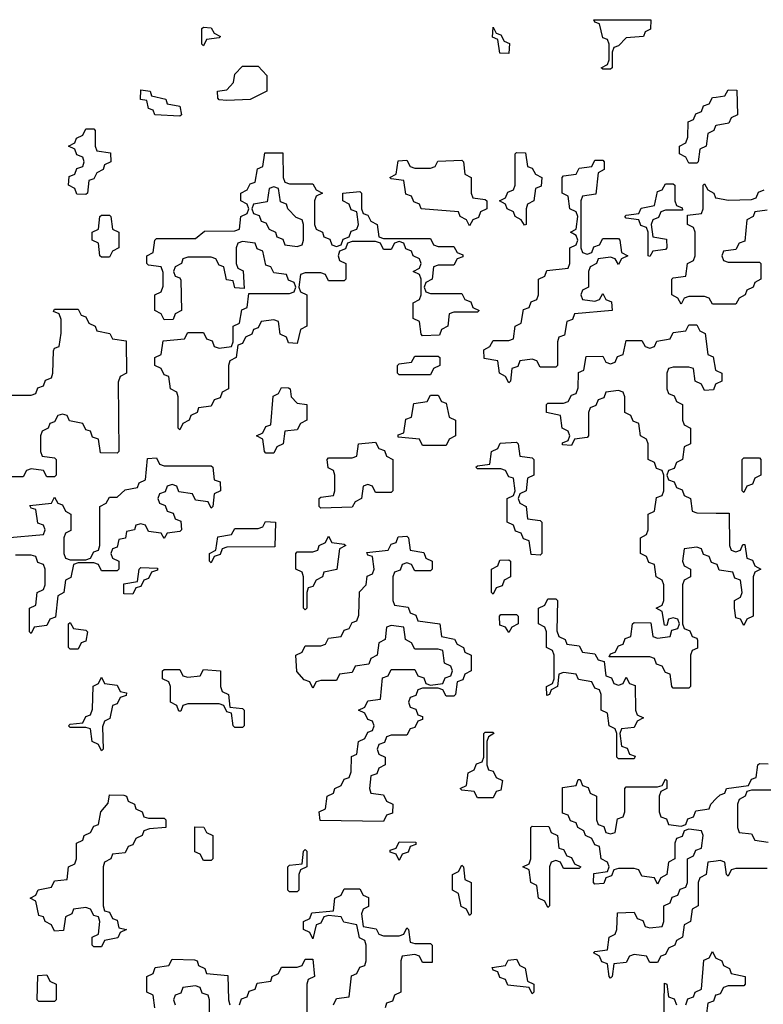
# Model space of a CAD drawing. Header units: inches. Extents: x 2518216 to 2687946, y 757338 to 915227.
# Tile 10 of 75: x 2628221 to 2630120, y 761059 to 763573. Entities that reach past the tile are written whole.
import ezdxf

# ---------------------------------------------------------------- set-up
doc = ezdxf.new("R2010")
doc.units = ezdxf.units.IN
doc.header["$MEASUREMENT"] = 0
doc.layers.add('C6726', color=7, linetype='Continuous')
doc.layers.add('C6736', color=7, linetype='Continuous')

msp = doc.modelspace()

# ---------------------------------------------------------------- linework, layer by layer
at = {"layer": 'C6726', "color": 6}
for points in [[(2628690, 763506), (2628686, 763510), (2628686, 763550), (2628690, 763554), (2628710, 763552), (2628718, 763538), (2628734, 763530), (2628730, 763526), (2628698, 763522)], [(2629470, 763486), (2629447.3, 763487.3), (2629442, 763522), (2629428.4, 763528.4), (2629430, 763554), (2629438, 763538), (2629450, 763534), (2629458, 763518), (2629471.6, 763511.6)], [(2629710, 763446), (2629706, 763450), (2629722, 763458), (2629726, 763470), (2629726, 763510), (2629722, 763522), (2629710, 763526), (2629702, 763562), (2629690, 763566), (2629687.3, 763572.7), (2629832.7, 763572.7), (2629831.6, 763548.4), (2629818, 763542), (2629814, 763530), (2629770, 763526), (2629750, 763506), (2629738, 763502), (2629734, 763490), (2629734, 763450), (2629730, 763446)], [(2628750, 763366), (2628730, 763368), (2628727.3, 763372.7), (2628726, 763390), (2628750, 763394), (2628767.3, 763412.7), (2628770, 763434), (2628790, 763454), (2628830, 763454), (2628852, 763430), (2628852, 763390), (2628810, 763368.7)], [(2628630, 763326), (2628566, 763330), (2628562, 763342), (2628550, 763346), (2628546, 763366), (2628529.1, 763369.1), (2628530, 763394), (2628554, 763390), (2628558, 763378), (2628594, 763370), (2628598, 763358), (2628630, 763352), (2628634, 763330)], [(2628390, 763126), (2628367.3, 763127.3), (2628362, 763142), (2628346, 763150), (2628347.3, 763172.7), (2628362, 763178), (2628367.3, 763192.7), (2628382, 763198), (2628386, 763210), (2628382, 763222), (2628367.3, 763227.3), (2628362, 763242), (2628346, 763250), (2628362, 763258), (2628366, 763270), (2628382, 763278), (2628390, 763294), (2628410, 763294), (2628414, 763290), (2628414, 763250), (2628418, 763238), (2628452.7, 763232.7), (2628454, 763210), (2628438, 763202), (2628434, 763190), (2628418, 763182), (2628410, 763166), (2628398, 763162), (2628394, 763130)], [(2628910, 763154), (2628970, 763154), (2628978, 763138), (2628994, 763130), (2628978, 763122), (2628974, 763110), (2628974, 763050), (2628978, 763038), (2628994, 763030), (2628998, 763018), (2629012.7, 763012.7), (2629018, 762998), (2629030, 762994), (2629042, 762998), (2629047.3, 763012.7), (2629062, 763018), (2629067.3, 763032.7), (2629082, 763038), (2629086, 763050), (2629082, 763082), (2629067.3, 763087.3), (2629062, 763102), (2629046, 763110), (2629046, 763130), (2629090, 763134), (2629094, 763130), (2629094, 763090), (2629098, 763078), (2629110, 763074), (2629118, 763058), (2629134, 763050), (2629138, 763018), (2629150, 763014), (2629270, 763014), (2629278, 762998), (2629290, 762994), (2629330, 762994), (2629338, 762978), (2629352.7, 762972.7), (2629352.7, 762967.3), (2629338, 762962), (2629330, 762946), (2629290, 762946), (2629278, 762942), (2629274, 762910), (2629258, 762902), (2629254, 762890), (2629258, 762878), (2629270, 762874), (2629350, 762874), (2629358, 762858), (2629372.7, 762852.7), (2629378, 762838), (2629394, 762830), (2629390, 762826), (2629330, 762826), (2629318, 762822), (2629314, 762790), (2629298, 762782), (2629292.7, 762767.3), (2629250, 762766), (2629246, 762770), (2629242, 762802), (2629226, 762810), (2629226, 762850), (2629242, 762858), (2629246, 762870), (2629246, 762910), (2629242, 762922), (2629226, 762930), (2629242, 762938), (2629246, 762950), (2629242, 762962), (2629226, 762970), (2629222, 762982), (2629207.3, 762987.3), (2629202, 763002), (2629190, 763006), (2629178, 763002), (2629170, 762986), (2629150, 762986), (2629142, 763002), (2629130, 763006), (2629070, 763006), (2629058, 763002), (2629052.7, 762987.3), (2629038, 762982), (2629034, 762970), (2629038, 762958), (2629054, 762950), (2629054, 762910), (2629050, 762906), (2629010, 762906), (2629002, 762922), (2628990, 762926), (2628950, 762926), (2628938, 762922), (2628934, 762890), (2628938, 762878), (2628954, 762870), (2628954, 762790), (2628938, 762782), (2628930, 762746), (2628907.3, 762747.3), (2628902, 762762), (2628886, 762770), (2628882, 762802), (2628870, 762806), (2628838, 762802), (2628830, 762786), (2628818, 762782), (2628814, 762770), (2628798, 762762), (2628790, 762746), (2628778, 762742), (2628774, 762710), (2628758, 762702), (2628754, 762690), (2628754, 762630), (2628738, 762622), (2628732.7, 762607.3), (2628718, 762602), (2628710, 762586), (2628678, 762582), (2628674, 762570), (2628658, 762562), (2628654, 762550), (2628638, 762542), (2628630, 762526), (2628626, 762530), (2628626, 762610), (2628622, 762622), (2628606, 762630), (2628602, 762662), (2628590, 762666), (2628582, 762682), (2628566, 762690), (2628566, 762710), (2628582, 762718), (2628587.3, 762752.7), (2628642, 762758), (2628650, 762774), (2628690, 762774), (2628698, 762758), (2628712.7, 762752.7), (2628718, 762738), (2628730, 762734), (2628762, 762738), (2628766, 762750), (2628766, 762790), (2628782, 762798), (2628788.4, 762831.6), (2628802, 762838), (2628806, 762874), (2628910, 762874), (2628922, 762878), (2628926, 762890), (2628922, 762902), (2628907.3, 762907.3), (2628902, 762922), (2628870, 762926), (2628862, 762942), (2628850, 762946), (2628842, 762982), (2628827.3, 762987.3), (2628822, 763002), (2628790, 763006), (2628778, 763002), (2628774, 762990), (2628774, 762950), (2628778, 762938), (2628791.6, 762931.6), (2628794, 762886), (2628770, 762888), (2628766, 762906), (2628748.9, 762908.9), (2628742, 762942), (2628730, 762946), (2628722, 762962), (2628710, 762966), (2628650, 762966), (2628638, 762962), (2628634, 762950), (2628618, 762942), (2628614, 762930), (2628618, 762918), (2628630, 762914), (2628632.7, 762907.3), (2628634, 762830), (2628618, 762822), (2628612.7, 762807.3), (2628590, 762806), (2628582, 762822), (2628566, 762830), (2628566, 762870), (2628582, 762878), (2628587.3, 762892.7), (2628587.3, 762927.3), (2628582, 762942), (2628550, 762946), (2628546, 762950), (2628546, 762970), (2628562, 762978), (2628566, 763010), (2628570, 763014), (2628670, 763014), (2628692.7, 763032.7), (2628770, 763034), (2628782, 763038), (2628786, 763070), (2628802, 763078), (2628806, 763090), (2628802, 763102), (2628786, 763110), (2628786, 763130), (2628802, 763138), (2628810, 763154), (2628822, 763158), (2628828, 763192), (2628842, 763198), (2628847.3, 763232.7), (2628892.7, 763232.7), (2628894, 763170), (2628898, 763158)], [(2629510, 763048), (2629502, 763062), (2629486, 763070), (2629482, 763082), (2629466, 763090), (2629462, 763102), (2629446, 763110), (2629462, 763118), (2629467.3, 763132.7), (2629482, 763138), (2629486, 763150), (2629486, 763230), (2629490, 763234), (2629512.7, 763232.7), (2629518, 763198), (2629530, 763194), (2629538, 763178), (2629554, 763170), (2629552.7, 763147.3), (2629538, 763142), (2629534, 763110), (2629518, 763102), (2629514, 763090), (2629514, 763050)], [(2629370, 763046), (2629362, 763062), (2629346, 763070), (2629342, 763082), (2629246, 763090), (2629242, 763102), (2629227.3, 763107.3), (2629222, 763122), (2629207.3, 763127.3), (2629202, 763162), (2629170, 763166), (2629166, 763170), (2629182, 763178), (2629187.3, 763212.7), (2629210, 763214), (2629218, 763198), (2629230, 763194), (2629270, 763194), (2629282, 763198), (2629288.4, 763211.6), (2629350, 763214), (2629354, 763210), (2629358, 763178), (2629374, 763170), (2629374, 763130), (2629378, 763118), (2629410, 763114), (2629414, 763110), (2629414, 763090), (2629398, 763082), (2629392.7, 763067.3), (2629378, 763062)], [(2629670, 762974), (2629682, 762978), (2629687.3, 762992.7), (2629702, 762998), (2629710, 763014), (2629750, 763014), (2629754, 763010), (2629758, 762978), (2629774, 762970), (2629758, 762962), (2629750, 762948), (2629742, 762962), (2629730, 762966), (2629698, 762962), (2629694, 762950), (2629678, 762942), (2629674, 762930), (2629674, 762890), (2629658, 762882), (2629654, 762870), (2629658, 762858), (2629690, 762854), (2629702, 762858), (2629710, 762874), (2629718, 762858), (2629732.7, 762852.7), (2629734, 762830), (2629638, 762822), (2629632.7, 762807.3), (2629618, 762802), (2629612.7, 762767.3), (2629598, 762762), (2629594, 762750), (2629594, 762690), (2629590, 762686), (2629550, 762686), (2629542, 762702), (2629530, 762706), (2629498, 762702), (2629492.7, 762687.3), (2629478, 762682), (2629474, 762650), (2629470, 762646), (2629462, 762662), (2629446, 762670), (2629442, 762702), (2629407.3, 762707.3), (2629406, 762730), (2629422, 762738), (2629430, 762754), (2629470, 762754), (2629482, 762758), (2629486, 762790), (2629502, 762798), (2629507.3, 762832.7), (2629522, 762838), (2629527.3, 762852.7), (2629542, 762858), (2629546, 762870), (2629546, 762910), (2629562, 762918), (2629567.3, 762932.7), (2629622, 762938), (2629626, 762950), (2629626, 762990), (2629642, 762998), (2629646, 763010), (2629642, 763022), (2629628, 763030), (2629642, 763038), (2629646, 763070), (2629642, 763082), (2629626, 763090), (2629622, 763122), (2629606, 763130), (2629606, 763170), (2629610, 763174), (2629642, 763178), (2629650, 763194), (2629682, 763198), (2629690, 763214), (2629710, 763214), (2629714, 763210), (2629714, 763190), (2629698, 763182), (2629692.7, 763127.3), (2629658, 763122), (2629654, 763110), (2629654, 762990), (2629658, 762978)], [(2629830, 762968), (2629826, 762970), (2629826, 763030), (2629822, 763042), (2629807.3, 763047.3), (2629802, 763062), (2629770, 763066), (2629766, 763070), (2629770, 763074), (2629802, 763078), (2629808.4, 763091.6), (2629842, 763098), (2629850, 763134), (2629862, 763138), (2629870, 763154), (2629890, 763154), (2629894, 763150), (2629894, 763110), (2629898, 763098), (2629912.7, 763092.7), (2629914, 763086), (2629870, 763086), (2629858, 763082), (2629852.7, 763067.3), (2629838, 763062), (2629834, 763050), (2629838, 763018), (2629872.7, 763012.7), (2629874, 762990), (2629870, 762986), (2629838, 762982)], [(2628870, 763146), (2628858, 763142), (2628852.7, 763107.3), (2628818, 763102), (2628814, 763090), (2628818, 763078), (2628832.7, 763072.7), (2628838, 763058), (2628850, 763054), (2628858, 763038), (2628874, 763030), (2628878, 763018), (2628892.7, 763012.7), (2628898, 762998), (2628930, 762994), (2628942, 762998), (2628946, 763010), (2628946, 763050), (2628942, 763062), (2628927.3, 763067.3), (2628906, 763090), (2628902, 763102), (2628887.3, 763107.3), (2628882, 763142)], [(2628430, 762966), (2628426, 762970), (2628422, 763002), (2628406, 763010), (2628406, 763030), (2628422, 763038), (2628426, 763070), (2628430, 763074), (2628450, 763074), (2628454, 763070), (2628458, 763038), (2628474, 763030), (2628474, 762990), (2628458, 762982), (2628450, 762966)], [(2629190, 762666), (2629186, 762670), (2629186, 762690), (2629190, 762694), (2629222, 762698), (2629230, 762714), (2629290, 762714), (2629294, 762710), (2629294, 762690), (2629278, 762682), (2629270, 762666)], [(2628850, 762466), (2628846, 762470), (2628842, 762502), (2628826, 762510), (2628842, 762518), (2628850, 762534), (2628862, 762538), (2628868.4, 762611.6), (2628882, 762618), (2628890, 762634), (2628907.3, 762632.7), (2628912, 762630), (2628914, 762610), (2628930, 762594), (2628954, 762590), (2628954, 762550), (2628938, 762542), (2628930, 762526), (2628898, 762522), (2628894, 762490), (2628878, 762482), (2628870, 762466)], [(2629250, 762486), (2629242, 762502), (2629187.3, 762507.3), (2629187.3, 762512.7), (2629202, 762518), (2629207.3, 762552.7), (2629222, 762558), (2629227.3, 762592.7), (2629262, 762598), (2629270, 762614), (2629290, 762614), (2629298, 762598), (2629310, 762594), (2629318, 762558), (2629334, 762550), (2629334, 762510), (2629318, 762502), (2629310, 762486)], [(2629130, 762366), (2629122, 762382), (2629110, 762386), (2629098, 762382), (2629094, 762350), (2629078, 762342), (2629070, 762328), (2628990, 762326), (2628986, 762330), (2628986, 762350), (2628990, 762354), (2629022, 762358), (2629026, 762370), (2629026, 762410), (2629022, 762422), (2629008.4, 762428.4), (2629006, 762450), (2629010, 762454), (2629070, 762454), (2629082, 762458), (2629086, 762490), (2629130, 762494), (2629138, 762478), (2629152.7, 762472.7), (2629158, 762458), (2629174, 762450), (2629174, 762370), (2629170, 762366)], [(2629550, 762206), (2629527.3, 762207.3), (2629522, 762242), (2629507.3, 762247.3), (2629502, 762262), (2629487.3, 762267.3), (2629482, 762282), (2629466, 762290), (2629466, 762350), (2629482, 762358), (2629486, 762370), (2629482, 762402), (2629470, 762406), (2629462, 762422), (2629450, 762426), (2629390, 762426), (2629386, 762430), (2629390, 762434), (2629422, 762438), (2629426, 762470), (2629442, 762478), (2629448.4, 762491.6), (2629490, 762494), (2629494, 762490), (2629498, 762458), (2629530, 762454), (2629534, 762450), (2629534, 762410), (2629518, 762402), (2629514, 762370), (2629498, 762362), (2629494, 762350), (2629498, 762338), (2629514, 762330), (2629518, 762298), (2629550, 762294), (2629554, 762290), (2629554, 762210)], [(2628710, 762186), (2628706, 762190), (2628706, 762210), (2628722, 762218), (2628727.3, 762252.7), (2628762, 762258), (2628770, 762274), (2628830, 762274), (2628842, 762278), (2628848.4, 762291.6), (2628874, 762290), (2628872.7, 762227.3), (2628750, 762226), (2628738, 762222), (2628732.7, 762207.3), (2628718, 762202)], [(2628950, 762066), (2628946, 762070), (2628946, 762150), (2628942, 762162), (2628926, 762170), (2628926, 762210), (2628930, 762214), (2628970, 762214), (2628982, 762218), (2628986, 762230), (2629002, 762238), (2629010, 762254), (2629018, 762238), (2629050, 762234), (2629054, 762230), (2629038, 762222), (2629031.1, 762168.9), (2628998, 762162), (2628994, 762150), (2628978, 762142), (2628970, 762126), (2628958, 762122), (2628954, 762110), (2628954, 762070)], [(2629230, 762166), (2629222, 762182), (2629210, 762186), (2629198, 762182), (2629192.7, 762167.3), (2629178, 762162), (2629174, 762150), (2629174, 762090), (2629178, 762078), (2629212.7, 762072.7), (2629218, 762058), (2629232.7, 762052.7), (2629238, 762038), (2629294, 762030), (2629298, 761998), (2629331.6, 761991.6), (2629338, 761978), (2629354, 761970), (2629358, 761958), (2629374, 761950), (2629374, 761910), (2629358, 761902), (2629352.7, 761887.3), (2629338, 761882), (2629334, 761850), (2629330, 761846), (2629310, 761846), (2629302, 761862), (2629290, 761866), (2629250, 761866), (2629238, 761862), (2629232.7, 761847.3), (2629218, 761842), (2629214, 761830), (2629218, 761818), (2629232.7, 761812.7), (2629238, 761798), (2629250, 761794), (2629250, 761786), (2629238, 761782), (2629230, 761766), (2629218, 761762), (2629210, 761746), (2629170, 761746), (2629158, 761742), (2629152.7, 761727.3), (2629138, 761722), (2629134, 761710), (2629138, 761698), (2629154, 761690), (2629154, 761670), (2629138, 761662), (2629132.7, 761647.3), (2629118, 761642), (2629114, 761610), (2629118, 761598), (2629150, 761594), (2629158, 761578), (2629174, 761570), (2629172.7, 761547.3), (2629158, 761542), (2629150, 761526), (2628988, 761528), (2628986, 761550), (2629002, 761558), (2629006, 761590), (2629022, 761598), (2629026, 761610), (2629042, 761618), (2629050, 761634), (2629062, 761638), (2629067.3, 761652.7), (2629068.4, 761691.6), (2629082, 761698), (2629086, 761730), (2629102, 761738), (2629110, 761754), (2629122, 761758), (2629126, 761770), (2629122, 761782), (2629110, 761786), (2629102, 761802), (2629086, 761810), (2629102, 761818), (2629110, 761834), (2629142, 761838), (2629147.3, 761892.7), (2629162, 761898), (2629170, 761914), (2629230, 761914), (2629238, 761898), (2629252.7, 761892.7), (2629258, 761878), (2629270, 761874), (2629302, 761878), (2629307.3, 761892.7), (2629322, 761898), (2629326, 761910), (2629322, 761922), (2629306, 761930), (2629302, 761962), (2629290, 761966), (2629230, 761966), (2629222, 761982), (2629206, 761990), (2629202, 762022), (2629170, 762026), (2629158, 762022), (2629154, 761990), (2629138, 761982), (2629134, 761950), (2629118, 761942), (2629112.7, 761927.3), (2629078, 761922), (2629070, 761906), (2629038, 761902), (2629030, 761886), (2628990, 761886), (2628978, 761882), (2628970, 761866), (2628962, 761882), (2628947.3, 761887.3), (2628928.4, 761908.4), (2628926, 761950), (2628942, 761958), (2628950, 761974), (2628990, 761974), (2629002, 761978), (2629010, 761994), (2629042, 761998), (2629050, 762014), (2629062, 762018), (2629070, 762034), (2629082, 762038), (2629087.3, 762052.7), (2629088.4, 762111.6), (2629106, 762130), (2629108.4, 762151.6), (2629122, 762158), (2629126, 762170), (2629122, 762202), (2629110, 762206), (2629107.3, 762212.7), (2629162, 762218), (2629170, 762234), (2629182, 762238), (2629187.3, 762252.7), (2629210, 762254), (2629214, 762250), (2629218, 762218), (2629252.7, 762212.7), (2629258, 762198), (2629274, 762190), (2629274, 762170), (2629270, 762166)], [(2628510, 762106), (2628487.3, 762107.3), (2628487.3, 762132.7), (2628522, 762138), (2628526, 762170), (2628530, 762174), (2628572.7, 762172.7), (2628572.7, 762167.3), (2628558, 762162), (2628550, 762146), (2628538, 762142), (2628530, 762126), (2628518, 762122)], [(2629430, 762106), (2629426, 762110), (2629426, 762170), (2629442, 762178), (2629447.3, 762192.7), (2629470, 762194), (2629474, 762190), (2629474, 762150), (2629458, 762142), (2629452.7, 762127.3), (2629438, 762122)], [(2629750, 761874), (2629762, 761878), (2629770, 761894), (2629778, 761878), (2629792.7, 761872.7), (2629794, 761810), (2629798, 761798), (2629814, 761790), (2629798, 761782), (2629790, 761766), (2629758, 761762), (2629754, 761750), (2629758, 761718), (2629772.7, 761712.7), (2629778, 761698), (2629792.7, 761692.7), (2629790, 761686), (2629750, 761686), (2629746, 761690), (2629746, 761750), (2629742, 761762), (2629726, 761770), (2629722, 761802), (2629706, 761810), (2629706, 761850), (2629702, 761862), (2629690, 761866), (2629682, 761882), (2629648.4, 761888.4), (2629642, 761902), (2629610, 761906), (2629598, 761902), (2629594, 761870), (2629578, 761862), (2629574, 761850), (2629567.3, 761847.3), (2629566, 761870), (2629582, 761878), (2629586, 761890), (2629586, 761950), (2629582, 761962), (2629566, 761970), (2629566, 762010), (2629562, 762022), (2629546, 762030), (2629546, 762070), (2629562, 762078), (2629570, 762094), (2629590, 762094), (2629594, 762090), (2629592.7, 762012.7), (2629598, 761998), (2629614, 761990), (2629618, 761978), (2629650, 761974), (2629658, 761958), (2629690, 761954), (2629698, 761938), (2629714, 761934), (2629718, 761898), (2629732.7, 761892.7), (2629738, 761878)], [(2629470, 762008), (2629462, 762022), (2629447.3, 762027.3), (2629446, 762050), (2629450, 762054), (2629490, 762054), (2629494, 762050), (2629494, 762030), (2629478, 762022)], [(2628350, 761966), (2628346, 761970), (2628346, 762030), (2628350, 762034), (2628358, 762018), (2628390, 762014), (2628394, 762010), (2628390, 761986), (2628378, 761982), (2628370, 761966)], [(2628430, 761706), (2628422, 761722), (2628406, 761730), (2628402, 761762), (2628390, 761766), (2628350, 761766), (2628346, 761770), (2628350, 761774), (2628382, 761778), (2628390, 761794), (2628402, 761798), (2628407.3, 761812.7), (2628408.4, 761871.6), (2628422, 761878), (2628430, 761894), (2628438, 761878), (2628470, 761874), (2628478, 761858), (2628494, 761854), (2628492.7, 761847.3), (2628478, 761842), (2628470, 761826), (2628458, 761822), (2628451.3, 761788.7), (2628438, 761782), (2628432.7, 761767.3), (2628434, 761710)], [(2628770, 761766), (2628766, 761770), (2628762, 761802), (2628750, 761806), (2628742, 761822), (2628730, 761826), (2628650, 761826), (2628638, 761822), (2628632.7, 761807.3), (2628627.3, 761807.3), (2628622, 761822), (2628606, 761830), (2628606, 761870), (2628602, 761882), (2628586, 761890), (2628586, 761910), (2628590, 761914), (2628630, 761914), (2628638, 761898), (2628650, 761894), (2628682, 761898), (2628690, 761914), (2628734, 761910), (2628734, 761870), (2628738, 761858), (2628754, 761850), (2628758, 761818), (2628790, 761814), (2628794, 761810), (2628794, 761770), (2628790, 761766)], [(2629390, 761586), (2629382, 761602), (2629350, 761606), (2629346, 761610), (2629362, 761618), (2629366, 761650), (2629382, 761658), (2629387.3, 761672.7), (2629402, 761678), (2629406, 761690), (2629406, 761750), (2629410, 761754), (2629430, 761754), (2629432, 761750), (2629418, 761742), (2629414, 761730), (2629414, 761670), (2629418, 761658), (2629430, 761654), (2629438, 761638), (2629454, 761630), (2629450, 761606), (2629438, 761602), (2629430, 761586)], [(2628550, 761534), (2628590, 761534), (2628594, 761530), (2628594, 761510), (2628552.7, 761507.3), (2628538, 761502), (2628534, 761490), (2628518, 761482), (2628510, 761466), (2628498, 761462), (2628490, 761446), (2628458, 761442), (2628454, 761430), (2628438, 761422), (2628434, 761410), (2628434, 761310), (2628438, 761298), (2628450, 761294), (2628458, 761278), (2628470, 761274), (2628474, 761254), (2628494, 761250), (2628478, 761242), (2628471.6, 761228.4), (2628438, 761222), (2628430, 761206), (2628410, 761206), (2628406, 761210), (2628406, 761230), (2628422, 761238), (2628426, 761270), (2628422, 761282), (2628410, 761286), (2628402, 761302), (2628390, 761306), (2628358, 761302), (2628354, 761290), (2628338, 761282), (2628332.7, 761247.3), (2628310, 761246), (2628302, 761262), (2628286, 761270), (2628282, 761282), (2628270, 761286), (2628262, 761322), (2628248, 761330), (2628262, 761338), (2628268.4, 761351.6), (2628302, 761358), (2628310, 761374), (2628342, 761378), (2628346, 761410), (2628362, 761418), (2628366, 761430), (2628366, 761470), (2628382, 761478), (2628386, 761490), (2628402, 761498), (2628410, 761514), (2628422, 761518), (2628428, 761550), (2628447.3, 761572.7), (2628450, 761594), (2628487.3, 761592.7), (2628494, 761590), (2628498, 761578), (2628514, 761570), (2628518, 761558), (2628534, 761550), (2628538, 761538)], [(2628690, 761426), (2628682, 761442), (2628668.4, 761448.4), (2628668, 761512), (2628691.6, 761511.6), (2628698, 761498), (2628714, 761490), (2628714, 761430), (2628710, 761426)], [(2629610, 761406), (2629602, 761422), (2629590, 761426), (2629578, 761422), (2629574, 761410), (2629574, 761310), (2629570, 761306), (2629562, 761322), (2629546, 761330), (2629542, 761362), (2629526, 761370), (2629522, 761402), (2629506, 761410), (2629522, 761418), (2629526, 761430), (2629526, 761510), (2629530, 761514), (2629572.7, 761512.7), (2629578, 761498), (2629594, 761490), (2629598, 761458), (2629610, 761454), (2629618, 761438), (2629630, 761434), (2629638, 761418), (2629654, 761410), (2629650, 761406)], [(2629190, 761426), (2629182, 761442), (2629167.3, 761447.3), (2629167.3, 761452.7), (2629182, 761458), (2629190, 761474), (2629232.7, 761472.7), (2629232.7, 761467.3), (2629218, 761462), (2629212.7, 761447.3), (2629198, 761442)], [(2628910, 761346), (2628906, 761350), (2628906, 761410), (2628910, 761414), (2628942, 761418), (2628946, 761450), (2628950, 761454), (2628954, 761450), (2628954, 761410), (2628938, 761402), (2628934, 761390), (2628934, 761350), (2628930, 761346)], [(2629370, 761286), (2629362, 761302), (2629348.7, 761308.7), (2629342, 761342), (2629326, 761350), (2629326, 761390), (2629342, 761398), (2629350, 761414), (2629354, 761410), (2629358, 761378), (2629374, 761370), (2629374, 761290)], [(2629530, 761086), (2629522, 761102), (2629468, 761108), (2629462, 761122), (2629447.3, 761127.3), (2629442, 761142), (2629430, 761146), (2629427.3, 761152.7), (2629462, 761158), (2629468.4, 761171.6), (2629490, 761174), (2629498, 761158), (2629511.6, 761151.6), (2629518, 761118), (2629534, 761110), (2629534, 761090)], [(2628270, 761066), (2628266, 761070), (2628267.3, 761132.7), (2628290, 761134), (2628298, 761118), (2628314, 761110), (2628314, 761070), (2628310, 761066)]]:
    msp.add_lwpolyline(points, close=True, dxfattribs=at)
for points in [[(2630000, 763302.4), (2629998, 763302), (2629994, 763290), (2629978, 763282), (2629974, 763250), (2629958, 763242), (2629954, 763210), (2629950, 763206), (2629930, 763206), (2629922, 763222), (2629906, 763230), (2629906, 763250), (2629922, 763258), (2629927.3, 763272.7), (2629928.4, 763311.6), (2629942, 763318), (2629947.3, 763332.7), (2629962, 763338), (2629967.3, 763352.7), (2629982, 763358), (2629990, 763374), (2630000, 763375.3)], [(2630000, 762846), (2629990, 762846), (2629982, 762862), (2629970, 762866), (2629930, 762866), (2629918, 762862), (2629910, 762846), (2629902, 762862), (2629886, 762870), (2629886, 762910), (2629890, 762914), (2629922, 762918), (2629926, 762950), (2629942, 762958), (2629946, 762970), (2629946, 763030), (2629942, 763042), (2629926, 763050), (2629926, 763074), (2629962, 763078), (2629966, 763090), (2629966, 763150), (2629970, 763154), (2629978, 763138), (2629994, 763130), (2629998, 763118), (2630000, 763117.6)], [(2628150, 762614), (2628250, 762614), (2628262, 762618), (2628267.3, 762632.7), (2628282, 762638), (2628287.3, 762652.7), (2628302, 762658), (2628306, 762670), (2628307.3, 762727.3), (2628310, 762734), (2628322, 762738), (2628327.3, 762772.7), (2628327.3, 762807.3), (2628322, 762822), (2628307.3, 762827.3), (2628310, 762834), (2628370, 762834), (2628378, 762818), (2628390, 762814), (2628398, 762798), (2628414, 762790), (2628418, 762778), (2628451.3, 762771.3), (2628458, 762758), (2628492.7, 762752.7), (2628494, 762670), (2628478, 762662), (2628472.7, 762647.3), (2628474, 762470), (2628470, 762466), (2628427.3, 762467.3), (2628422, 762502), (2628407.3, 762507.3), (2628402, 762522), (2628390, 762526), (2628382, 762542), (2628348.4, 762548.4), (2628342, 762562), (2628330, 762566), (2628318, 762562), (2628310, 762546), (2628298, 762542), (2628294, 762530), (2628278, 762522), (2628274, 762510), (2628274, 762470), (2628278, 762458), (2628310, 762454), (2628314, 762450), (2628314, 762410), (2628310, 762406), (2628290, 762406), (2628282, 762422), (2628250, 762426), (2628238, 762422), (2628230, 762406), (2628170, 762406)], [(2630000, 762182.7), (2629987.3, 762187.3), (2629982, 762202), (2629967.3, 762207.3), (2629962, 762222), (2629950, 762226), (2629918, 762222), (2629914, 762190), (2629918, 762178), (2629934, 762170), (2629934, 762150), (2629918, 762142), (2629914, 762130), (2629914, 762030), (2629918, 762018), (2629932.7, 762012.7), (2629938, 761998), (2629950, 761994), (2629951.6, 761988.4), (2629951.6, 761968.4), (2629938, 761962), (2629934, 761950), (2629934, 761870), (2629930, 761866), (2629890, 761866), (2629886, 761870), (2629882, 761902), (2629870, 761906), (2629862, 761922), (2629847.3, 761927.3), (2629842, 761942), (2629830, 761946), (2629726, 761946), (2629730, 761954), (2629742, 761958), (2629750, 761974), (2629762, 761978), (2629767.3, 761992.7), (2629782, 761998), (2629786, 762030), (2629790, 762034), (2629832.7, 762032.7), (2629838, 761998), (2629850, 761994), (2629882, 761998), (2629886, 762014), (2629902, 762018), (2629906, 762030), (2629902, 762042), (2629890, 762046), (2629878, 762042), (2629874, 762026), (2629867.3, 762027.3), (2629862, 762062), (2629846, 762070), (2629862, 762078), (2629866, 762090), (2629866, 762130), (2629862, 762142), (2629846, 762150), (2629842, 762182), (2629827.3, 762187.3), (2629822, 762202), (2629806, 762210), (2629806, 762250), (2629822, 762258), (2629826, 762270), (2629826, 762310), (2629842, 762318), (2629847.3, 762352.7), (2629862, 762358), (2629866, 762370), (2629866, 762410), (2629862, 762422), (2629847.3, 762427.3), (2629842, 762442), (2629826, 762450), (2629826, 762490), (2629822, 762502), (2629806, 762510), (2629802, 762542), (2629787.3, 762547.3), (2629782, 762562), (2629766, 762570), (2629766, 762610), (2629762, 762622), (2629750, 762626), (2629718, 762622), (2629712.7, 762607.3), (2629698, 762602), (2629692.7, 762587.3), (2629678, 762582), (2629674, 762570), (2629674, 762510), (2629670, 762506), (2629638, 762502), (2629630, 762486), (2629607.3, 762487.3), (2629607.3, 762492.7), (2629622, 762498), (2629626, 762510), (2629622, 762522), (2629606, 762530), (2629602, 762562), (2629566, 762570), (2629566, 762590), (2629570, 762594), (2629610, 762594), (2629622, 762598), (2629630, 762614), (2629642, 762618), (2629647.3, 762632.7), (2629648, 762672), (2629662, 762678), (2629667.3, 762712.7), (2629710, 762714), (2629718, 762698), (2629730, 762694), (2629742, 762698), (2629747.3, 762712.7), (2629762, 762718), (2629770, 762754), (2629810, 762754), (2629818, 762738), (2629830, 762734), (2629842, 762738), (2629848.4, 762751.6), (2629882, 762758), (2629890, 762774), (2629922, 762778), (2629930, 762794), (2629950, 762794), (2629958, 762778), (2629971.6, 762771.6), (2629978, 762718), (2629991.6, 762711.6), (2629998, 762678), (2630000, 762677)], [(2630000, 762643), (2629998, 762642), (2629992.7, 762627.3), (2629970, 762626), (2629962, 762642), (2629946, 762650), (2629942, 762682), (2629930, 762686), (2629890, 762686), (2629878, 762682), (2629874, 762670), (2629874, 762630), (2629878, 762618), (2629892.7, 762612.7), (2629898, 762598), (2629914, 762590), (2629914, 762550), (2629918, 762538), (2629934, 762530), (2629934, 762490), (2629918, 762482), (2629914, 762450), (2629898, 762442), (2629892.7, 762427.3), (2629878, 762422), (2629874, 762410), (2629878, 762398), (2629892.7, 762392.7), (2629898, 762378), (2629912.7, 762372.7), (2629918, 762358), (2629934, 762350), (2629938, 762318), (2629950, 762314), (2630000, 762313.2)], [(2628186, 762250), (2628282, 762258), (2628286, 762270), (2628282, 762282), (2628267.3, 762287.3), (2628262, 762322), (2628250, 762326), (2628247.3, 762332.7), (2628302, 762338), (2628310, 762354), (2628318, 762338), (2628330, 762334), (2628338, 762318), (2628352, 762310), (2628351.6, 762268.4), (2628338, 762262), (2628334, 762250), (2628334, 762210), (2628338, 762198), (2628350, 762194), (2628390, 762194), (2628402, 762198), (2628410, 762214), (2628422, 762218), (2628426, 762230), (2628426, 762330), (2628442, 762338), (2628450, 762354), (2628470, 762354), (2628490, 762372), (2628522, 762378), (2628526, 762390), (2628542, 762398), (2628547.3, 762452.7), (2628570, 762454), (2628578, 762438), (2628590, 762434), (2628710, 762434), (2628714, 762430), (2628718, 762398), (2628732.7, 762392.7), (2628734, 762370), (2628718, 762362), (2628714, 762330), (2628710, 762326), (2628702, 762342), (2628670, 762346), (2628662, 762362), (2628627.3, 762367.3), (2628622, 762382), (2628610, 762386), (2628598, 762382), (2628592.7, 762367.3), (2628578, 762362), (2628574, 762350), (2628578, 762338), (2628592.7, 762332.7), (2628598, 762318), (2628612.7, 762312.7), (2628618, 762298), (2628632.7, 762292.7), (2628634, 762270), (2628630, 762266), (2628598, 762262), (2628590, 762248), (2628582, 762262), (2628550, 762266), (2628542, 762282), (2628530, 762286), (2628518, 762282), (2628514, 762270), (2628494, 762266), (2628491.1, 762248.9), (2628474, 762246), (2628470, 762226), (2628458, 762222), (2628454, 762210), (2628458, 762198), (2628474, 762190), (2628474, 762170), (2628470, 762166), (2628430, 762166), (2628422, 762182), (2628410, 762186), (2628370, 762186), (2628358, 762182), (2628351.3, 762148.7), (2628338, 762142), (2628334, 762110), (2628318, 762102), (2628312.7, 762047.3), (2628298, 762042), (2628290, 762026), (2628258, 762022), (2628250, 762006), (2628246, 762010), (2628246, 762070), (2628262, 762078), (2628266, 762110), (2628282, 762118), (2628286, 762130), (2628286, 762170), (2628282, 762182), (2628267.3, 762187.3), (2628262, 762202), (2628250, 762206), (2628210, 762206)], [(2630000, 761424.7), (2629978, 761422), (2629974, 761390), (2629958, 761382), (2629954, 761370), (2629954, 761310), (2629938, 761302), (2629934, 761270), (2629918, 761262), (2629914, 761230), (2629898, 761222), (2629894, 761210), (2629878, 761202), (2629870, 761186), (2629858, 761182), (2629850, 761166), (2629830, 761166), (2629822, 761182), (2629790, 761186), (2629778, 761182), (2629770, 761166), (2629738, 761162), (2629734, 761130), (2629730, 761126), (2629726, 761130), (2629722, 761162), (2629707.3, 761167.3), (2629702, 761182), (2629686, 761190), (2629690, 761194), (2629722, 761198), (2629726, 761230), (2629742, 761238), (2629746, 761250), (2629747.3, 761292.7), (2629790, 761294), (2629798, 761278), (2629812.7, 761272.7), (2629818, 761258), (2629830, 761254), (2629862, 761258), (2629866, 761270), (2629866, 761310), (2629882, 761318), (2629887.3, 761332.7), (2629902, 761338), (2629907.3, 761352.7), (2629922, 761358), (2629926, 761370), (2629926, 761430), (2629942, 761438), (2629947.3, 761452.7), (2629962, 761458), (2629966, 761490), (2629962, 761502), (2629930, 761506), (2629918, 761502), (2629912.7, 761487.3), (2629898, 761482), (2629894, 761470), (2629894, 761430), (2629878, 761422), (2629874, 761390), (2629858, 761382), (2629850, 761366), (2629842, 761382), (2629810, 761386), (2629802, 761402), (2629790, 761406), (2629750, 761406), (2629738, 761402), (2629732.7, 761387.3), (2629718, 761382), (2629712.7, 761367.3), (2629690, 761366), (2629686, 761370), (2629687.3, 761392.7), (2629722, 761398), (2629726, 761410), (2629722, 761422), (2629706, 761430), (2629702, 761462), (2629690, 761466), (2629682, 761482), (2629666, 761490), (2629662, 761502), (2629646, 761510), (2629642, 761522), (2629627.3, 761527.3), (2629622, 761542), (2629607.3, 761547.3), (2629607.3, 761612.7), (2629642, 761618), (2629647.3, 761632.7), (2629652.7, 761632.7), (2629658, 761618), (2629672.7, 761612.7), (2629678, 761598), (2629694, 761590), (2629694, 761530), (2629698, 761518), (2629712.7, 761512.7), (2629718, 761498), (2629730, 761494), (2629742, 761498), (2629747.3, 761532.7), (2629762, 761538), (2629766, 761550), (2629766, 761610), (2629770, 761614), (2629850, 761614), (2629862, 761618), (2629870, 761634), (2629874, 761630), (2629874, 761610), (2629858, 761602), (2629854, 761590), (2629854, 761550), (2629858, 761538), (2629872.7, 761532.7), (2629878, 761518), (2629910, 761514), (2629922, 761518), (2629927.3, 761532.7), (2629942, 761538), (2629947.3, 761552.7), (2629982, 761558), (2629986, 761570), (2630000, 761584)], [(2629022, 761058), (2629030, 761074), (2629062, 761078), (2629068.4, 761131.6), (2629082, 761138), (2629090, 761154), (2629102, 761158), (2629106, 761170), (2629106, 761210), (2629102, 761222), (2629088.4, 761228.4), (2629082, 761262), (2629048.4, 761268.4), (2629042, 761282), (2629010, 761286), (2628998, 761282), (2628990, 761266), (2628978, 761262), (2628970, 761226), (2628962, 761242), (2628946, 761250), (2628946, 761270), (2628962, 761278), (2628967.3, 761292.7), (2629022, 761298), (2629026, 761330), (2629042, 761338), (2629050, 761354), (2629090, 761354), (2629098, 761338), (2629111.6, 761331.6), (2629111.6, 761308.4), (2629098, 761302), (2629094, 761290), (2629098, 761258), (2629131.6, 761251.6), (2629138, 761238), (2629150, 761234), (2629190, 761234), (2629202, 761238), (2629210, 761254), (2629214, 761250), (2629218, 761218), (2629230, 761214), (2629270, 761214), (2629274, 761210), (2629274, 761166), (2629250, 761166), (2629242, 761182), (2629230, 761186), (2629198, 761182), (2629194, 761170), (2629194, 761090), (2629178, 761082), (2629172.7, 761067.3), (2629158, 761062), (2629154, 761050)], [(2629922, 761058), (2629927.3, 761072.7), (2629942, 761078), (2629946, 761090), (2629962, 761098), (2629968.4, 761171.6), (2629982, 761178), (2629990, 761194), (2629998, 761178), (2630000, 761177)], [(2628566, 761050), (2628562, 761082), (2628546, 761090), (2628546, 761130), (2628562, 761138), (2628567.3, 761152.7), (2628602, 761158), (2628610, 761174), (2628667.3, 761172.7), (2628674, 761170), (2628678, 761158), (2628694, 761150), (2628698, 761138), (2628752.7, 761132.7), (2628754, 761070), (2628758, 761058)], [(2628782, 761058), (2628787.3, 761072.7), (2628802, 761078), (2628807.3, 761092.7), (2628822, 761098), (2628827.3, 761112.7), (2628862, 761118), (2628866, 761130), (2628882, 761138), (2628890, 761154), (2628930, 761154), (2628942, 761158), (2628950, 761174), (2628970, 761174), (2628974, 761130), (2628958, 761122), (2628954, 761110), (2628954, 761010)], [(2628706, 761030), (2628706, 761070), (2628702, 761082), (2628687.3, 761087.3), (2628682, 761102), (2628670, 761106), (2628638, 761102), (2628632.7, 761087.3), (2628618, 761082), (2628614, 761070), (2628618, 761058)], [(2629866, 761010), (2629867.3, 761112.7), (2629874, 761110), (2629878, 761078), (2629892.7, 761072.7), (2629898, 761058)], [(2630000, 761082.7), (2629998, 761082), (2629992.7, 761067.3), (2629978, 761062), (2629974, 761030)]]:
    msp.add_lwpolyline(points, dxfattribs=at)
at = {"layer": 'C6736', "color": 6}
for points in [[(2630000, 763375.3), (2630022, 763378), (2630030, 763394), (2630052.7, 763392.7), (2630054, 763330), (2630038, 763322), (2630031.6, 763308.4), (2630000, 763302.4)], [(2630000, 763117.6), (2630030, 763112), (2630090, 763114), (2630102, 763118), (2630107.3, 763132.7), (2630122, 763138)], [(2630130, 763086), (2630098, 763082), (2630094, 763070), (2630078, 763062), (2630072.7, 763007.3), (2630058, 763002), (2630050, 762986), (2630018, 762982), (2630014, 762970), (2630018, 762958), (2630030, 762954), (2630110, 762954), (2630114, 762950), (2630114, 762910), (2630098, 762902), (2630094, 762890), (2630078, 762882), (2630074, 762870), (2630058, 762862), (2630050, 762846), (2630000, 762846)], [(2630000, 762677), (2630014, 762670), (2630014, 762650), (2630000, 762643)], [(2630000, 762313.2), (2630032.7, 762312.7), (2630034, 762230), (2630038, 762218), (2630050, 762214), (2630062, 762218), (2630067.3, 762232.7), (2630072.7, 762232.7), (2630078, 762198), (2630092.7, 762192.7), (2630098, 762178), (2630114, 762170), (2630098, 762162), (2630094, 762150), (2630094, 762050), (2630078, 762042), (2630070, 762026), (2630062, 762042), (2630050, 762046), (2630046, 762070), (2630046, 762090), (2630062, 762098), (2630066, 762110), (2630062, 762142), (2630047.3, 762147.3), (2630042, 762162), (2630007.3, 762167.3), (2630002, 762182), (2630000, 762182.7)], [(2630000, 761584), (2630010, 761594), (2630022, 761598), (2630026, 761610), (2630082, 761618), (2630090, 761634), (2630102, 761638), (2630106, 761670), (2630110, 761674), (2630132.7, 761672.7)], [(2630170, 761606), (2630090, 761606), (2630078, 761602), (2630074, 761590), (2630058, 761582), (2630054, 761570), (2630054, 761510), (2630058, 761498), (2630090, 761494), (2630098, 761478), (2630132.7, 761472.7)], [(2630130, 761406), (2630050, 761406), (2630038, 761402), (2630030, 761386), (2630026, 761390), (2630022, 761422), (2630010, 761426), (2630000, 761424.7)], [(2630000, 761177), (2630014, 761170), (2630018, 761158), (2630034, 761150), (2630038, 761138), (2630074, 761130), (2630074, 761110), (2630070, 761106), (2630030, 761106), (2630018, 761102), (2630010, 761086), (2630000, 761082.7)]]:
    msp.add_lwpolyline(points, dxfattribs=at)
msp.add_lwpolyline([(2630070, 762366), (2630066, 762370), (2630066, 762450), (2630070, 762454), (2630110, 762454), (2630114, 762450), (2630114, 762410), (2630098, 762402), (2630092.7, 762387.3), (2630078, 762382)], close=True, dxfattribs=at)

doc.saveas('drawing.dxf')
